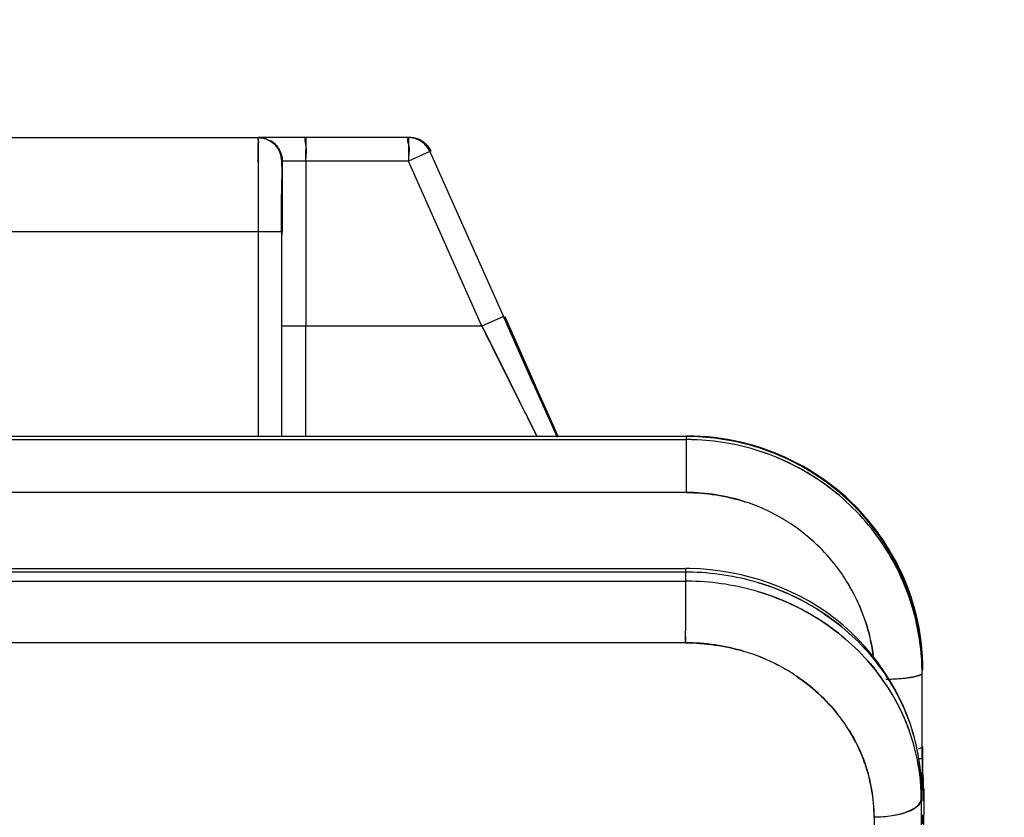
# Model space of a CAD drawing. Header units: millimetres. Extents: x 4086 to 10416, y 123 to 1549.
# Tile 31 of 256: x 6762.88 to 6768.1, y 766.28 to 770.51. Entities that reach past the tile are written whole.
import ezdxf

# ---------------------------------------------------------------- set-up
doc = ezdxf.new("R2010")
doc.units = ezdxf.units.MM
doc.layers.add('外形图', color=7, linetype='Continuous')
doc.layers.add('尺寸标注', color=7, linetype='Continuous')
doc.styles.add('思源黑', font='SourceHanSansCN-Normal.ttf')
doc.dimstyles.new('尺寸标注_1_4比例中六', dxfattribs={"dimtxt": 10, "dimasz": 8, "dimexe": 2, "dimexo": 1.5, "dimgap": 1, "dimtad": 1, "dimdec": 1, "dimlfac": 4, "dimdsep": 46, "dimtxsty": '思源黑', "dimcen": 0.09, "dimadec": 0, "dimazin": 0, "dimtp": 0.01, "dimtm": 0.01, "dimtfac": 1, "dimtdec": 1, "dimtofl": 0, "dimtmove": 0, "dimatfit": 3, "dimfxl": 1, "dimtolj": 1, "dimarcsym": 0})

# ---------------------------------------------------------------- blocks, each defined once
blk = doc.blocks.new('*D633')
at = {"layer": 'Defpoints', "color": 0}
for p in [(6787.9611, 1067.7451), (6648.5282, 887.75), (6787.9611, 754.6585)]:
    blk.add_point(p, dxfattribs=at)
at = {"layer": '尺寸标注', "color": 0, "lineweight": -2}
for p, q in [((6648.5282, 889.25), (6648.5282, 1069.7451)), ((6787.9611, 756.1585), (6787.9611, 1069.7451)), ((6656.5282, 1067.7451), (6779.9611, 1067.7451))]:
    blk.add_line(p, q, dxfattribs=at)
at = {"layer": '尺寸标注', "color": 0}
for points in [[(6656.5282, 1069.0785), (6656.5282, 1066.4118), (6648.5282, 1067.7451)], [(6779.9611, 1066.4118), (6779.9611, 1069.0785), (6787.9611, 1067.7451)]]:
    blk.add_solid(points, dxfattribs=at)
at = {"layer": '尺寸标注', "color": 0, "insert": (6718.2446, 1073.9296), "char_height": 10, "attachment_point": 5, "style": '思源黑'}
blk.add_mtext('\\A1;557.3', dxfattribs=at)

msp = doc.modelspace()

# ---------------------------------------------------------------- linework, layer by layer
at = {"layer": '外形图', "color": 7, "linetype": 'Continuous'}
for p, q in [((6762.6439, 769.882), (6764.1439, 769.882)), ((6764.9408, 769.8821), (6764.1465, 769.8821)), ((6764.1433, 769.7517), (6764.1436, 769.8439)), ((6764.3968, 769.7571), (6764.3968, 769.8196)), ((6764.9406, 769.8196), (6764.9406, 769.7571)), ((6765.055, 769.8079), (6764.9406, 769.7571)), ((6765.055, 769.8079), (6765.4446, 768.9329)), ((6764.1433, 769.753), (6764.1433, 769.7123)), ((6764.9406, 769.7571), (6764.2689, 769.7571)), ((6764.2715, 769.7571), (6764.2715, 769.3821)), ((6764.3968, 769.7571), (6764.3968, 768.8821)), ((6765.3302, 768.8821), (6764.9406, 769.7571)), ((6764.1433, 769.7201), (6764.1431, 769.5733)), ((6764.2683, 769.5261), (6764.2685, 769.6402)), ((6764.2685, 769.6402), (6764.2685, 769.6603)), ((6764.1431, 769.5738), (6764.1431, 769.3821)), ((6764.2683, 769.4074), (6764.2683, 769.5261)), ((6764.2683, 769.3821), (6762.535, 769.3821)), ((6764.1431, 769.3821), (6764.1431, 768.297)), ((6764.2683, 769.3821), (6764.2683, 769.4074)), ((6764.2683, 769.3821), (6764.2683, 768.297)), ((6765.4446, 768.9329), (6765.3302, 768.8821)), ((6765.6064, 768.5691), (6765.4446, 768.9329)), ((6765.4516, 768.9329), (6765.6133, 768.5698)), ((6765.3302, 768.8821), (6764.2715, 768.8821)), ((6764.3967, 768.5725), (6764.3968, 768.8821)), ((6765.735, 768.297), (6765.4987, 768.8271)), ((6764.3966, 768.4223), (6764.3967, 768.5731)), ((6765.6064, 768.5691), (6765.729, 768.2934)), ((6765.7367, 768.2933), (6765.6494, 768.4888)), ((6765.5734, 768.396), (6765.5413, 768.4602)), ((6764.3964, 768.2967), (6764.3966, 768.4302)), ((6765.624, 768.2947), (6765.5734, 768.396)), ((6758.0391, 768.2807), (6766.4141, 768.2807)), ((6766.4143, 768.297), (6758.0393, 768.2971)), ((6758.0394, 768.2992), (6766.4144, 768.2992)), ((6766.4141, 768.2807), (6766.414, 768.2533)), ((6766.4143, 768.297), (6766.4141, 768.2807)), ((6766.4144, 768.2992), (6766.4143, 768.297)), ((6766.414, 768.2533), (6766.4138, 768.1978)), ((6766.4138, 768.1978), (6766.4138, 768.1445)), ((6766.4138, 768.1778), (6766.4138, 768.1209)), ((6766.4138, 768.1209), (6766.4137, 768.0826)), ((6766.4137, 768.0826), (6766.4137, 768.0329)), ((6766.4137, 768.0329), (6766.4137, 768.0002)), ((6766.4137, 768.0002), (6758.0388, 768.0003)), ((6766.4096, 767.578), (6758.0346, 767.578)), ((6758.0347, 767.5971), (6766.4097, 767.597)), ((6766.4096, 767.578), (6766.4093, 767.5302)), ((6766.4097, 767.597), (6766.4096, 767.578)), ((6758.0344, 767.5302), (6766.4093, 767.5302)), ((6766.4093, 767.501), (6766.4092, 767.4761)), ((6766.4093, 767.5302), (6766.4093, 767.501)), ((6766.4092, 767.4455), (6766.4091, 767.3948)), ((6766.4092, 767.4761), (6766.4092, 767.4409)), ((6766.4091, 767.3949), (6766.4091, 767.2992)), ((6766.4091, 767.2992), (6766.4091, 767.2663)), ((6766.4091, 767.2339), (6766.4091, 767.2663)), ((6766.4091, 767.2346), (6766.4091, 767.2098)), ((6766.4091, 767.2035), (6758.0341, 767.2036)), ((6766.4091, 767.2035), (6766.4091, 767.2339)), ((6767.6645, 766.6526), (6767.6644, 767.0496)), ((6767.6646, 767.0414), (6767.6646, 767.0577)), ((6767.6687, 767.0577), (6767.6686, 767.0743)), ((6767.5096, 767.0113), (6767.5099, 767.0113)), ((6767.6645, 766.5874), (6767.6645, 766.6526)), ((6767.6686, 766.4897), (6767.6687, 766.6522)), ((6767.6645, 766.5874), (6767.6453, 766.5874)), ((6767.6645, 766.5874), (6767.6645, 766.5124)), ((6767.6645, 766.5207), (6767.6645, 766.4668)), ((6767.6645, 766.517), (6767.6645, 766.4653)), ((6767.6645, 766.442), (6767.6645, 766.5161)), ((6767.6686, 766.4908), (6767.6684, 766.3629)), ((6767.6604, 766.4233), (6767.6601, 766.3753)), ((6767.6645, 766.444), (6767.6644, 766.4198)), ((6767.6645, 766.4425), (6767.6644, 766.4184)), ((6767.673, 766.4232), (6767.6727, 766.0609)), ((6767.673, 766.4284), (6767.673, 766.4141)), ((6767.6601, 766.3753), (6767.6604, 766.0131)), ((6767.4098, 766.2797), (6767.41, 765.9174)), ((6767.5054, 766.2869), (6767.5056, 766.287)), ((6767.6691, 766.2437), (6767.6691, 766.2912))]:
    msp.add_line(p, q, dxfattribs=at)
for centre, radius, start, end in [((6764.1465, 769.7571), 0.125, 359.9997, 59.9748), ((6786.8804, 769.8031), 22.4836, 179.84147, 179.95789), ((6786.869, 769.8031), 22.4723, 179.84144, 179.95791), ((6787.4236, 769.8031), 22.483, 179.84147, 179.95788), ((6787.4123, 769.8031), 22.4716, 179.84144, 179.95791), ((6764.9407, 769.7571), 0.125, 79.0807, 89.9631), ((6764.9408, 769.7583), 0.1238, 83.9678, 89.9836), ((6764.9477, 769.7566), 0.1255, 68.0845, 89.9418), ((6764.9477, 769.7578), 0.1243, 82.2287, 89.9746), ((6764.9478, 769.7583), 0.1238, 83.9827, 89.9905), ((6764.9405, 769.7557), 0.1264, 76.6623, 83.973), ((6764.9475, 769.7557), 0.1263, 77.6343, 83.9893), ((6764.9407, 769.7562), 0.1258, 68.0981, 79.1259), ((6764.9475, 769.7555), 0.1266, 76.7279, 82.2454), ((6764.9477, 769.7578), 0.1243, 82.0976, 82.2287), ((6764.9408, 769.7565), 0.1255, 68.0732, 76.6813), ((6764.9475, 769.7555), 0.1266, 76.4538, 76.7279), ((6764.9411, 769.7575), 0.1245, 45.9502, 68.0521), ((6764.9412, 769.7577), 0.1243, 59.8602, 68.042), ((6764.9477, 769.7565), 0.1255, 68.0181, 68.0845), ((6764.948, 769.7573), 0.1247, 53.1968, 68.0426), ((6764.9481, 769.7577), 0.1243, 59.8182, 68.039), ((6764.941, 769.7574), 0.1246, 45.9705, 59.8748), ((6764.9478, 769.7571), 0.1249, 54.1328, 59.8246), ((6764.9481, 769.7577), 0.1243, 59.7376, 59.8182), ((6764.9478, 769.7571), 0.1249, 53.2049, 54.1328), ((6764.9483, 769.7577), 0.1242, 45.9409, 54.1392), ((6764.9401, 769.7566), 0.1259, 35.0534, 45.9203), ((6764.9398, 769.7564), 0.1262, 30.0044, 45.8906), ((6764.9473, 769.7568), 0.1255, 36.8817, 45.9262), ((6802.1529, 769.6924), 38.0096, 179.77144, 179.91735), ((6801.2781, 769.6956), 37.1348, 179.77117, 179.91343), ((6800.9813, 769.6966), 36.838, 179.77096, 179.91222), ((6764.9408, 769.757), 0.125, 24.0444, 35.0993), ((6764.9467, 769.7562), 0.1264, 30.0193, 37.337), ((6764.9475, 769.7568), 0.1254, 24.054, 36.9493), ((6764.9419, 769.7575), 0.1238, 24.0089, 30.0167), ((6794.217, 769.6116), 29.9485, 179.7767, 179.90675), ((6793.4579, 769.6137), 29.1894, 179.77501, 179.90844), ((6764.3698, 769.3906), 0.1004, 172.0775, 172.3518), ((6766.4142, 767.0356), 1.245, 88.2602, 90.0023), ((6766.4141, 767.0384), 1.2424, 89.2575, 89.9995), ((6766.4144, 767.0516), 1.2453, 88.154, 90.0021), ((6766.4143, 767.0547), 1.2424, 89.2582, 89.9995), ((6766.4144, 767.0556), 1.2436, 88.1341, 89.9984), ((6766.414, 767.0333), 1.2474, 88.2609, 89.2573), ((6766.4142, 767.0493), 1.2477, 88.1549, 89.2579), ((6766.4127, 767.0116), 1.2691, 72.1703, 88.2295), ((6766.4129, 767.0279), 1.2691, 72.1874, 88.1252), ((6766.4204, 767.0469), 1.2522, 36.3374, 88.4352), ((6766.4154, 767.0404), 1.2565, 61.4781, 72.1583), ((6766.4156, 767.0409), 1.2559, 62.2405, 72.1255), ((6766.4157, 767.0412), 1.2557, 61.5436, 72.1282), ((6766.4152, 767.0241), 1.2565, 61.5243, 72.1347), ((6766.4155, 767.0248), 1.2557, 61.6955, 72.1282), ((6766.4157, 767.0252), 1.2553, 60.1135, 62.2994), ((6766.4159, 767.0415), 1.2553, 60.1161, 62.2382), ((6766.4178, 767.029), 1.2509, 54.2112, 61.6989), ((6766.4181, 767.0455), 1.2507, 54.2218, 61.5471), ((6766.4159, 767.0256), 1.2548, 60.1135, 61.5199), ((6766.4161, 767.0419), 1.2548, 60.1161, 61.4736), ((6766.4191, 767.0469), 1.249, 54.2178, 60.1193), ((6766.4188, 767.0306), 1.249, 54.2175, 60.1167), ((6766.4149, 767.043), 1.2546, 36.3172, 54.1875), ((6766.4147, 767.0267), 1.2546, 36.3309, 54.1734), ((6766.4148, 767.0268), 1.2544, 36.3358, 54.1685), ((6766.415, 767.0432), 1.2544, 36.3369, 54.1681), ((6766.4127, 766.9851), 1.0151, 72.1127, 89.9391), ((6766.4144, 766.9945), 1.0057, 60.4859, 72.0428), ((6766.423, 767.0128), 0.9856, 60.3981, 72.1927), ((6766.4173, 766.9998), 0.9996, 54.1796, 60.4812), ((6766.4157, 766.9993), 1.0009, 54.1234, 60.416), ((6766.4103, 766.9931), 1.0091, 36.424, 54.0806), ((6766.4142, 766.997), 1.0036, 36.3754, 54.1293), ((6766.4278, 767.0384), 1.2371, 28.8835, 36.2729), ((6766.4287, 767.0389), 1.2361, 30.3227, 36.2652), ((6766.428, 767.0547), 1.2372, 28.7304, 36.2625), ((6766.4289, 767.0552), 1.2361, 30.3254, 36.2655), ((6766.4312, 767.0566), 1.2378, 31.287, 36.2712), ((6766.4298, 767.0559), 1.2393, 18.3725, 31.2828), ((6766.4269, 767.0378), 1.2382, 28.1823, 30.3236), ((6766.4271, 767.0542), 1.2382, 28.1206, 30.3263), ((6766.4302, 767.0559), 1.2346, 18.1498, 28.9087), ((6766.4349, 767.0565), 1.2341, 18.1259, 28.9351), ((6766.43, 767.0395), 1.2347, 18.1738, 28.9553), ((6766.427, 767.038), 1.238, 28.181, 28.8833), ((6766.4273, 767.0543), 1.238, 28.1193, 28.73), ((6766.4309, 767.04), 1.2336, 18.1794, 28.2273), ((6766.4308, 767.0399), 1.2338, 18.1821, 28.1849), ((6766.4312, 767.0563), 1.2335, 18.1793, 28.1605), ((6766.4311, 767.0562), 1.2337, 18.182, 28.1232), ((6766.4359, 767.057), 1.233, 18.1552, 28.2067), ((6766.4358, 767.0569), 1.2332, 18.1223, 28.1644), ((6766.4095, 766.2442), 1.3338, 89.141, 89.9994), ((6766.4096, 766.2445), 1.3335, 89.1429, 90.0029), ((6766.4095, 766.2447), 1.3333, 89.3091, 89.9999), ((6766.4097, 766.2823), 1.3148, 88.997, 89.9993), ((6766.409, 766.2258), 1.3522, 73.354, 89.294), ((6766.4246, 767.005), 0.9905, 30.0238, 36.3605), ((6766.4252, 767.0067), 0.9891, 29.958, 36.304), ((6788.4388, 767.4456), 22.0296, 179.78001, 179.92086), ((6788.4362, 767.4456), 22.0271, 179.78001, 179.9208), ((6766.4093, 766.1974), 1.3328, 89.4278, 89.9996), ((6766.4094, 766.1976), 1.3325, 89.4303, 90.0031), ((6766.4093, 766.1927), 1.3375, 88.5859, 89.4276), ((6766.4094, 766.1929), 1.3373, 88.5865, 89.4302), ((6766.4088, 766.1781), 1.352, 73.3365, 88.5796), ((6766.4207, 766.2694), 1.3071, 63.169, 73.3303), ((6766.4204, 766.2687), 1.3079, 63.8972, 73.2957), ((6766.4206, 766.2689), 1.3076, 63.8572, 73.2971), ((6766.4256, 767.0069), 0.9886, 18.2683, 29.9577), ((6766.4436, 767.0156), 0.9688, 18.1166, 30.0466), ((6766.4205, 766.2215), 1.3072, 63.213, 73.3077), ((6766.4202, 766.2208), 1.3079, 63.9555, 73.2954), ((6766.4204, 766.221), 1.3076, 63.9203, 73.298), ((6766.4295, 766.2881), 1.2864, 61.8385, 63.8777), ((6766.4281, 766.2854), 1.2895, 63.2102, 63.8777), ((6766.4257, 767.0561), 1.2432, 3.5022, 18.303), ((6766.4277, 766.2371), 1.29, 63.3559, 63.9363), ((6766.4292, 766.2402), 1.2866, 61.836, 63.9364), ((6766.4379, 766.3039), 1.2685, 56.1393, 63.2276), ((6766.4304, 766.2898), 1.2845, 61.8379, 63.1433), ((6766.4403, 766.3078), 1.264, 56.1309, 61.8496), ((6766.4252, 767.0394), 1.2392, 4.1395, 18.1413), ((6766.4253, 767.0393), 1.2392, 4.1363, 18.1228), ((6766.4253, 767.0557), 1.2393, 3.3901, 18.1223), ((6766.4298, 767.0563), 1.239, 3.451, 18.0978), ((6766.4375, 766.2557), 1.2689, 56.1296, 63.374), ((6766.4301, 766.2419), 1.2846, 61.8354, 63.1878), ((6766.4401, 766.26), 1.2639, 56.1306, 61.8472), ((6766.4242, 767.0074), 0.9898, 7.7356, 18.2143), ((6766.4086, 766.1217), 1.0818, 73.2828, 89.9753), ((6766.4184, 766.1576), 1.0446, 62.2194, 73.2261), ((6766.4268, 766.1768), 1.0239, 62.1362, 73.3684), ((6766.3545, 766.9989), 1.0594, 6.9739, 7.7037), ((6766.4238, 767.0073), 0.9902, 6.9587, 7.7382), ((6766.448, 767.0581), 1.2208, 0.76, 3.476), ((6766.4489, 767.0579), 1.2199, 0.7713, 3.4335), ((6766.4487, 767.0578), 1.2201, 0.7711, 3.4329), ((6766.4333, 766.1867), 1.012, 56.0948, 62.1995), ((6766.4318, 766.1862), 1.0132, 56.04, 62.1367), ((6766.5189, 766.3913), 1.1486, 32.1477, 38.2406), ((6766.5205, 766.3925), 1.1465, 30.5039, 38.2436), ((6766.4427, 767.0409), 1.2217, 0.7698, 4.125), ((6766.4429, 767.041), 1.2215, 0.7658, 4.1251), ((6766.4469, 767.0574), 1.2177, 0.0134, 3.3723), ((6766.4448, 767.0573), 1.2198, 0.7702, 3.3706), ((6766.4424, 767.0574), 1.2222, 0.0171, 3.3536), ((6766.5201, 766.3445), 1.1468, 30.6621, 38.2536), ((6766.5186, 766.3434), 1.1486, 32.1449, 38.2403), ((6766.4539, 767.0412), 1.2105, 0.0093, 0.762), ((6766.4537, 767.0411), 1.2107, 0.0131, 0.766), ((6766.4539, 767.0574), 1.2108, 0.0131, 0.768), ((6767.4211, 768.6636), 1.6547, 271.791, 273.0648), ((6767.4211, 768.6635), 1.6546, 271.7912, 273.0668), ((6767.4212, 768.6632), 1.6543, 271.7909, 273.0681), ((6767.4212, 768.6626), 1.6537, 271.7903, 273.0753), ((6766.5293, 766.398), 1.1362, 30.6708, 32.1386), ((6766.5305, 766.3988), 1.1347, 29.8558, 32.1396), ((6766.55, 766.4097), 1.1124, 19.4352, 30.6994), ((6766.5332, 766.4004), 1.1316, 29.8533, 30.4868), ((6767.4961, 767.7461), 0.7339, 276.6767, 277.5972), ((6767.4944, 767.7597), 0.7476, 276.6819, 277.4141), ((6767.5024, 767.6957), 0.6831, 276.803, 278.1874), ((6767.5079, 767.6561), 0.6432, 277.4139, 278.2091), ((6766.529, 766.3502), 1.1362, 30.7192, 32.1358), ((6766.5302, 766.3509), 1.1348, 29.9198, 32.1368), ((6766.5497, 766.3618), 1.1125, 19.4236, 30.748), ((6766.5326, 766.3523), 1.132, 29.9174, 30.6457), ((6766.552, 766.4106), 1.1102, 19.4618, 29.9195), ((6766.5516, 766.3627), 1.1105, 19.44, 29.9891), ((6766.4962, 766.2527), 0.9201, 31.8375, 38.3387), ((6766.4968, 766.2543), 0.9186, 31.7696, 38.2812), ((6766.5728, 766.4191), 1.0878, 7.4083, 19.4038), ((6766.5193, 766.2679), 0.8923, 19.5665, 31.7903), ((6766.5726, 766.3712), 1.0878, 9.921, 19.4265), ((6766.5835, 766.3732), 1.0767, 3.9975, 9.9226), ((6766.5944, 766.4221), 1.0659, 0.0572, 7.4036), ((6766.5929, 766.4219), 1.0675, 0.8663, 7.4), ((6766.5582, 766.4222), 1.1022, 0.0586, 7.1091), ((6766.6055, 766.4233), 1.0675, 2.8208, 5.5999), ((6766.6061, 766.4234), 1.0669, 2.5514, 5.566), ((6766.606, 766.4234), 1.0671, 2.5768, 5.5617), ((6766.57, 766.4233), 1.103, 2.7663, 5.401), ((6766.5778, 766.4237), 1.0952, 1.4974, 2.7648), ((6766.6135, 766.4237), 1.0595, 1.5268, 2.8189), ((6766.6146, 766.4238), 1.0584, 1.2618, 2.5746), ((6766.6149, 766.4239), 1.0581, 1.2406, 2.5491), ((6766.5835, 766.4238), 1.0895, 0.2411, 1.4974), ((6766.6192, 766.4239), 1.0538, 0.2456, 1.5268), ((6766.5964, 766.3743), 1.0638, 2.5729, 3.9992), ((6766.5963, 766.3742), 1.0639, 2.5772, 3.9912), ((6766.6029, 766.3745), 1.0573, 0.8514, 2.5776), ((6766.6049, 766.3746), 1.0553, 0.0394, 2.5744), ((6766.609, 766.4224), 1.0514, 0.0413, 0.8514), ((6766.6204, 766.4239), 1.0526, 359.9586, 1.2618), ((6766.6207, 766.424), 1.0522, 359.9549, 1.2406), ((6766.6088, 766.3746), 1.0514, 0.0413, 0.8506), ((6767.4812, 766.5838), 0.2956, 288.9531, 291.3688), ((6767.4797, 766.5879), 0.2999, 288.9638, 290.8904), ((6767.4867, 766.5688), 0.2796, 289.2992, 292.8932), ((6767.4914, 766.5572), 0.2671, 290.8912, 292.9361)]:
    msp.add_arc(centre, radius, start, end, dxfattribs=at)
for points, knots in [([(6764.1436, 769.8439), (6764.1436, 769.8534), (6764.1483, 769.8614), (6764.1407, 769.8821), (6764.1439, 769.8821)], [0, 0, 0, 0, 4408.489764, 5903.236512, 5903.236512, 5903.236512, 5903.236512]), ([(6764.1439, 769.8821), (6764.1407, 769.8821), (6764.1483, 769.8614), (6764.1436, 769.8535), (6764.1436, 769.8441)], [0, 0, 0, 0, 1494.600642, 5903.221075, 5903.221075, 5903.221075, 5903.221075]), ([(6764.1439, 769.882), (6764.1407, 769.8824), (6764.1483, 769.8608), (6764.1436, 769.8534), (6764.1436, 769.8439)], [0, 0, 0, 0, 1493.518281, 5903.220819, 5903.220819, 5903.220819, 5903.220819]), ([(6764.1439, 769.882), (6764.1407, 769.8824), (6764.1483, 769.8608), (6764.1436, 769.8534), (6764.1436, 769.8439)], [0, 0, 0, 0, 1493.448192, 5903.220789, 5903.220789, 5903.220789, 5903.220789]), ([(6764.2689, 769.7571), (6764.2689, 769.789), (6764.2423, 769.8554), (6764.1758, 769.882), (6764.1439, 769.8821)], [0, 0, 0, 0, 2950.770751, 5901.53832, 5901.53832, 5901.53832, 5901.53832]), ([(6764.3968, 769.7571), (6764.3968, 769.7865), (6764.4074, 769.8236), (6764.3881, 769.8737), (6764.397, 769.8821)], [0, 0, 0, 0, 4169.936022, 5897.020001, 5897.020001, 5897.020001, 5897.020001]), ([(6764.3969, 769.8653), (6764.3969, 769.8695), (6764.3989, 769.8728), (6764.3956, 769.8822), (6764.397, 769.8821)], [0, 0, 0, 0, 4386.367265, 5896.910252, 5896.910252, 5896.910252, 5896.910252]), ([(6764.397, 769.8821), (6764.3956, 769.8821), (6764.3989, 769.873), (6764.3969, 769.8695), (6764.3969, 769.8653)], [0, 0, 0, 0, 1510.876942, 5896.904197, 5896.904197, 5896.904197, 5896.904197]), ([(6764.9408, 769.8821), (6764.9319, 769.8737), (6764.9512, 769.8236), (6764.9406, 769.7865), (6764.9406, 769.7571)], [0, 0, 0, 0, 1723.130698, 5883.521771, 5883.521771, 5883.521771, 5883.521771]), ([(6764.9408, 769.8821), (6764.9394, 769.8822), (6764.9428, 769.8728), (6764.9407, 769.8695), (6764.9407, 769.8653)], [0, 0, 0, 0, 1507.077352, 5883.389571, 5883.389571, 5883.389571, 5883.389571]), ([(6764.9407, 769.8653), (6764.9407, 769.8695), (6764.9428, 769.873), (6764.9394, 769.8821), (6764.9408, 769.8821)], [0, 0, 0, 0, 4375.980426, 5883.395656, 5883.395656, 5883.395656, 5883.395656]), ([(6764.2689, 769.7571), (6764.2665, 769.7571), (6764.2722, 769.7415), (6764.2687, 769.7355), (6764.2687, 769.7283)], [0, 0, 0, 0, 1493.665524, 5898.808074, 5898.808074, 5898.808074, 5898.808074]), ([(6764.2687, 769.7283), (6764.2687, 769.7353), (6764.269, 769.7449), (6764.2687, 769.7545), (6764.2689, 769.7571)], [0, 0, 0, 0, 4312.976246, 5898.80881, 5898.80881, 5898.80881, 5898.80881]), ([(6764.2698, 769.3912), (6764.2698, 769.3951), (6764.2717, 769.3984), (6764.2687, 769.4071), (6764.27, 769.4071)], [0, 0, 0, 0, 4409.100657, 5895.153855, 5895.153855, 5895.153855, 5895.153855]), ([(6764.27, 769.4071), (6764.2697, 769.4034), (6764.27, 769.3895), (6764.2697, 769.3758), (6764.2697, 769.3657)], [0, 0, 0, 0, 1596.929718, 5895.174486, 5895.174486, 5895.174486, 5895.174486]), ([(6765.3302, 768.8821), (6765.3935, 768.7595), (6765.4728, 768.5966), (6765.5539, 768.4346), (6765.5732, 768.3961)], [0, 0, 0, 0, 4464.886669, 5860.72385, 5860.72385, 5860.72385, 5860.72385]), ([(6765.5413, 768.4602), (6765.5245, 768.4938), (6765.4541, 768.6345), (6765.3837, 768.7751), (6765.3302, 768.8821)], [0, 0, 0, 0, 1402.321655, 5858.130377, 5858.130377, 5858.130377, 5858.130377]), ([(6765.3302, 768.8821), (6765.394, 768.7585), (6765.4739, 768.5943), (6765.5556, 768.4311), (6765.5751, 768.3923)], [0, 0, 0, 0, 4466.155433, 5860.702807, 5860.702807, 5860.702807, 5860.702807]), ([(6767.6625, 767.1289), (6767.645, 767.4284), (6767.3717, 768.0365), (6766.7558, 768.2887), (6766.4548, 768.2985)], [0, 0, 0, 0, 2901.569729, 5814.017518, 5814.017518, 5814.017518, 5814.017518]), ([(6767.6519, 766.5586), (6767.6173, 766.8366), (6767.3097, 767.3884), (6766.7222, 767.5918), (6766.4327, 767.5969)], [0, 0, 0, 0, 2856.140091, 5807.89325, 5807.89325, 5807.89325, 5807.89325]), ([(6767.5097, 767.0113), (6767.5241, 767.012), (6767.5695, 767.0155), (6767.6155, 767.0196), (6767.6452, 767.0289)], [0, 0, 0, 0, 1835.962513, 5789.36765, 5789.36765, 5789.36765, 5789.36765]), ([(6767.6451, 767.0289), (6767.6501, 767.0304), (6767.6571, 767.0326), (6767.6643, 767.0387), (6767.6644, 767.0414)], [0, 0, 0, 0, 3819.324023, 5786.91969, 5786.91969, 5786.91969, 5786.91969]), ([(6767.6452, 767.0289), (6767.6501, 767.0305), (6767.6572, 767.0327), (6767.6643, 767.0387), (6767.6644, 767.0414)], [0, 0, 0, 0, 3817.883135, 5786.918688, 5786.918688, 5786.918688, 5786.918688]), ([(6767.6644, 767.0414), (6767.6644, 767.0387), (6767.6572, 767.0327), (6767.6501, 767.0305), (6767.6452, 767.0289)], [0, 0, 0, 0, 1969.383539, 5786.911581, 5786.911581, 5786.911581, 5786.911581]), ([(6767.6645, 766.6526), (6767.6644, 766.65), (6767.6572, 766.6439), (6767.6501, 766.6417), (6767.6452, 766.6401)], [0, 0, 0, 0, 1966.28759, 5782.997147, 5782.997147, 5782.997147, 5782.997147]), ([(6767.6645, 766.6526), (6767.6644, 766.65), (6767.6572, 766.6439), (6767.6502, 766.6417), (6767.6453, 766.6402)], [0, 0, 0, 0, 1967.714525, 5782.996306, 5782.996306, 5782.996306, 5782.996306]), ([(6767.6695, 766.439), (6767.67, 766.4377), (6767.6711, 766.4351), (6767.6718, 766.4324), (6767.6721, 766.431)], [0, 0, 0, 0, 2932.451562, 5780.482997, 5780.482997, 5780.482997, 5780.482997]), ([(6767.6721, 766.431), (6767.6718, 766.4324), (6767.6711, 766.4351), (6767.67, 766.4377), (6767.6695, 766.439)], [0, 0, 0, 0, 2847.079356, 5780.458117, 5780.458117, 5780.458117, 5780.458117]), ([(6767.6695, 766.4389), (6767.67, 766.4376), (6767.6711, 766.435), (6767.6718, 766.4323), (6767.6721, 766.431)], [0, 0, 0, 0, 2932.270465, 5780.482438, 5780.482438, 5780.482438, 5780.482438]), ([(6767.6721, 766.431), (6767.6724, 766.4297), (6767.6728, 766.4271), (6767.673, 766.4245), (6767.673, 766.4232)], [0, 0, 0, 0, 2907.934528, 5780.357122, 5780.357122, 5780.357122, 5780.357122]), ([(6767.6721, 766.431), (6767.6724, 766.4297), (6767.6728, 766.4271), (6767.673, 766.4245), (6767.673, 766.4232)], [0, 0, 0, 0, 2908.150105, 5780.357274, 5780.357274, 5780.357274, 5780.357274]), ([(6767.6389, 766.3369), (6767.6451, 766.3422), (6767.6554, 766.3535), (6767.6601, 766.3686), (6767.6601, 766.3753)], [0, 0, 0, 0, 3164.376802, 5780.2615, 5780.2615, 5780.2615, 5780.2615]), ([(6767.6602, 766.3753), (6767.6601, 766.3689), (6767.656, 766.3548), (6767.6466, 766.3439), (6767.641, 766.3387)], [0, 0, 0, 0, 2636.149649, 5780.33388, 5780.33388, 5780.33388, 5780.33388]), ([(6767.5055, 766.287), (6767.5197, 766.2892), (6767.5661, 766.2987), (6767.6137, 766.315), (6767.6389, 766.3369)], [0, 0, 0, 0, 1737.514038, 5782.257338, 5782.257338, 5782.257338, 5782.257338])]:
    msp.add_open_spline(points, degree=3, knots=knots, dxfattribs=at)
for points in [[(6764.1439, 769.8821), (6764.1655, 769.8821), (6764.1878, 769.8761), (6764.2065, 769.8653)], [(6764.2065, 769.8653), (6764.1878, 769.8761), (6764.1655, 769.8821), (6764.1439, 769.8821)], [(6764.2065, 769.8653), (6764.2251, 769.8546), (6764.2414, 769.8383), (6764.2522, 769.8196)], [(6764.2522, 769.8196), (6764.2414, 769.8383), (6764.2251, 769.8546), (6764.2065, 769.8653)], [(6764.2091, 769.8653), (6764.2278, 769.8546), (6764.244, 769.8383), (6764.2548, 769.8196)], [(6764.2548, 769.8196), (6764.244, 769.8383), (6764.2278, 769.8546), (6764.2091, 769.8653)], [(6764.9946, 769.873), (6765.0094, 769.867), (6765.0232, 769.858), (6765.0346, 769.8469)], [(6765.055, 769.8079), (6765.0485, 769.8224), (6765.0391, 769.8359), (6765.0276, 769.847)], [(6765.062, 769.8079), (6765.0555, 769.8224), (6765.0461, 769.8359), (6765.0347, 769.8469)], [(6764.2522, 769.8196), (6764.2629, 769.8009), (6764.2689, 769.7787), (6764.2689, 769.7571)], [(6764.2689, 769.7571), (6764.2689, 769.7787), (6764.2629, 769.8009), (6764.2522, 769.8196)], [(6764.2548, 769.8196), (6764.2655, 769.8009), (6764.2715, 769.7787), (6764.2715, 769.7571)], [(6764.2715, 769.7571), (6764.2715, 769.7787), (6764.2655, 769.8009), (6764.2548, 769.8196)], [(6765.3302, 768.8821), (6765.4024, 768.7424), (6765.4709, 768.6008), (6765.5411, 768.4601)], [(6765.5411, 768.4601), (6765.5686, 768.4051), (6765.5962, 768.3501), (6765.6238, 768.2951)], [(6766.4137, 768.0002), (6766.5186, 767.999), (6766.6246, 767.9831), (6766.7244, 767.9511)], [(6767.1443, 767.3575), (6767.2486, 767.2875), (6767.3435, 767.2006), (6767.4212, 767.1019)], [(6767.1447, 767.3573), (6767.2487, 767.2874), (6767.3434, 767.2007), (6767.421, 767.1022)], [(6767.1447, 767.3573), (6767.2487, 767.2874), (6767.3434, 767.2007), (6767.421, 767.1022)], [(6767.421, 767.1022), (6767.3434, 767.2007), (6767.2487, 767.2874), (6767.1447, 767.3573)], [(6767.4209, 767.0543), (6767.3432, 767.1528), (6767.2485, 767.2396), (6767.1444, 767.3095)], [(6767.4208, 767.0544), (6767.3432, 767.1528), (6767.2485, 767.2396), (6767.1445, 767.3095)], [(6767.1445, 767.3095), (6767.2485, 767.2396), (6767.3432, 767.1528), (6767.4208, 767.0544)], [(6767.4206, 767.0545), (6767.3431, 767.1529), (6767.2486, 767.2395), (6767.1447, 767.3093)], [(6767.3644, 767.3168), (6767.383, 767.2596), (6767.3962, 767.2005), (6767.4043, 767.1409)], [(6766.4091, 767.2035), (6766.5138, 767.2024), (6766.6195, 767.1877), (6766.7198, 767.1578)], [(6766.9978, 767.0266), (6767.0806, 766.9708), (6767.1559, 766.9017), (6767.2178, 766.8234)], [(6767.2179, 766.8234), (6767.156, 766.9018), (6767.0806, 766.9709), (6766.9978, 767.0266)], [(6767.5931, 767.0186), (6767.6106, 767.021), (6767.6283, 767.0236), (6767.6452, 767.0289)], [(6767.6452, 767.0289), (6767.6304, 767.0243), (6767.615, 767.0218), (6767.5997, 767.0195)], [(6767.5997, 767.0195), (6767.615, 767.0218), (6767.6303, 767.0243), (6767.6451, 767.0289)], [(6767.5099, 767.0113), (6767.5344, 767.0126), (6767.559, 767.0145), (6767.5833, 767.0174)], [(6767.2778, 766.738), (6767.3112, 766.6842), (6767.3391, 766.6265), (6767.3601, 766.5667)], [(6767.3601, 766.5667), (6767.3922, 766.4751), (6767.4084, 766.3768), (6767.4098, 766.2797)], [(6767.4098, 766.2797), (6767.4097, 766.3768), (6767.3925, 766.4752), (6767.3601, 766.5667)], [(6767.5056, 766.287), (6767.5305, 766.2909), (6767.5553, 766.2966), (6767.5791, 766.3049)], [(6767.5889, 766.3085), (6767.6076, 766.3159), (6767.6262, 766.3251), (6767.641, 766.3387)], [(6767.641, 766.3387), (6767.628, 766.3267), (6767.6118, 766.3182), (6767.5955, 766.3112)], [(6767.5955, 766.3112), (6767.6118, 766.3181), (6767.6279, 766.3267), (6767.6409, 766.3387)], [(6767.4098, 766.2797), (6767.4418, 766.2797), (6767.4739, 766.282), (6767.5055, 766.287)], [(6767.4098, 766.2797), (6767.4418, 766.2797), (6767.474, 766.282), (6767.5056, 766.287)]]:
    msp.add_open_spline(points, degree=3, dxfattribs=at)

# ---------------------------------------------------------------- dimensions: what is measured, and where the dimension line sits
at = {"layer": '尺寸标注', "color": 7}
dim = msp.add_linear_dim(base=(6787.9611, 1067.7451), p1=(6648.5282, 887.75), p2=(6787.9611, 754.6585), text='557.3', dimstyle='尺寸标注_1_4比例中六', dxfattribs=at)
dim.commit()
dim.dimension.update_dxf_attribs({"geometry": '*D633', "text_midpoint": (6718.2446, 1073.9296)})

doc.saveas('drawing.dxf')
